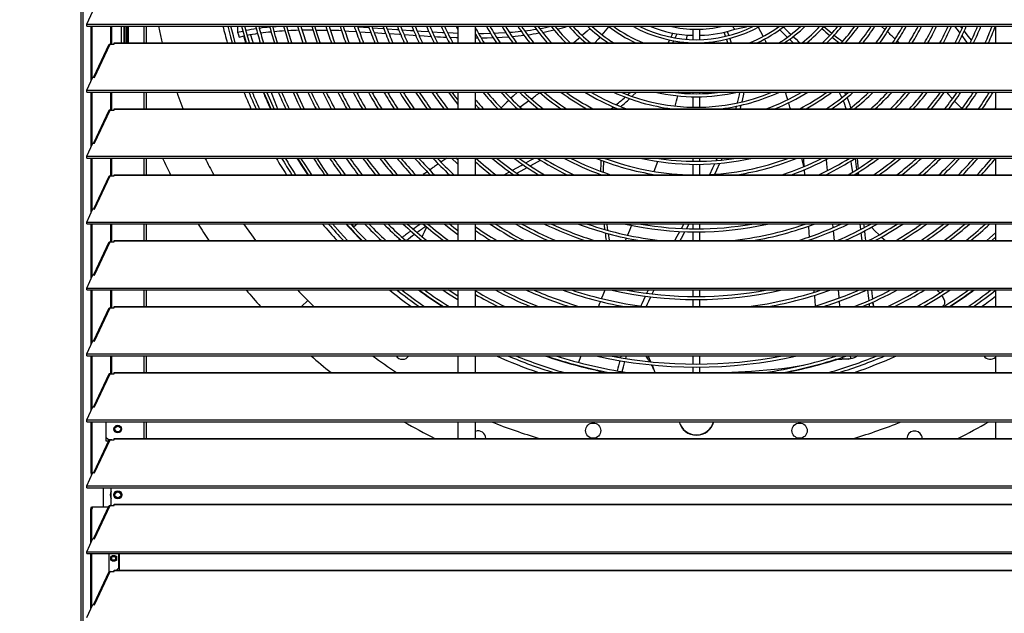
# Model space of a CAD drawing. Header units: millimetres. Extents: x 0 to 39025, y 0 to 11880.
# Tile 48 of 64: x 29385 to 30222, y 9237 to 9742. Entities that reach past the tile are written whole.
import ezdxf

# ---------------------------------------------------------------- set-up
doc = ezdxf.new("R2010")
doc.units = ezdxf.units.MM
doc.header["$PDSIZE"] = -1
doc.layers.add('DIMENZIJE', color=4, linetype='Continuous')
doc.styles.add('SLDTEXTSTYLE6', font='txt')
doc.dimstyles.new('SLDDIMSTYLE0', dxfattribs={"dimtxt": 3, "dimasz": 3.414889, "dimexe": 0, "dimexo": 0.0625, "dimgap": 0.75, "dimtad": 1, "dimdec": 0, "dimlfac": 20, "dimrnd": 1e-09, "dimzin": 12, "dimdsep": 46, "dimtxsty": 'SLDTEXTSTYLE6', "dimsah": 1, "dimcen": 0.09, "dimadec": 0, "dimazin": 3, "dimtfac": 1, "dimtdec": 0, "dimtofl": 0, "dimtmove": 0, "dimatfit": 3, "dimfxl": 1, "dimfrac": 2, "dimtolj": 1, "dimtzin": 12, "dimarcsym": 0})

# ---------------------------------------------------------------- blocks, each defined once
blk = doc.blocks.new('*D11')
at = {"layer": 'Defpoints', "color": 0, "ltscale": 20, "transparency": 16777216}
for p in [(31008.68, 10464.85), (27975.68, 8771.07), (32954.73, 8771.07)]:
    blk.add_point(p, dxfattribs=at)
at = {"layer": 'DIMENZIJE', "color": 0, "lineweight": -2, "ltscale": 20, "transparency": 16777216}
for p, q in [((31009.93, 10464.85), (32954.73, 10464.85)), ((32954.73, 10396.55), (32954.73, 8839.37)), ((27976.93, 8771.07), (32954.73, 8771.07))]:
    blk.add_line(p, q, dxfattribs=at)
at = {"layer": 'DIMENZIJE', "color": 0, "ltscale": 20, "transparency": 16777216}
for points in [[(32943.34, 10396.55), (32966.11, 10396.55), (32954.73, 10464.85)], [(32943.34, 8839.37), (32966.11, 8839.37), (32954.73, 8771.07)]]:
    blk.add_solid(points, dxfattribs=at)
at = {"layer": 'DIMENZIJE', "color": 0, "ltscale": 20, "transparency": 16777216, "insert": (32878.01, 9583.11), "char_height": 60, "attachment_point": 2, "rotation": 90, "style": 'SLDTEXTSTYLE6'}
blk.add_mtext('\\A1;1694', dxfattribs=at)

msp = doc.modelspace()

# ---------------------------------------------------------------- linework, layer by layer
at = {"color": 7, "linetype": 'Continuous', "lineweight": 25, "ltscale": 20}
for p, q in [((29436.69, 10444.38), (29436.69, 8889.07)), ((29438.41, 10449.25), (29438.41, 8889.07)), ((29441.75, 9737.75), (29446.98, 9748.94)), ((29441.75, 9737.75), (31002.6, 9737.75)), ((29441.75, 9736.12), (29441.75, 9737.75)), ((29441.75, 9736.12), (31002.6, 9736.12)), ((29445.43, 9689.54), (29445.43, 9736.12)), ((29446.38, 9691.58), (29446.38, 9736.12)), ((29462.18, 9720.87), (29462.18, 9736.12)), ((29463.13, 9720.87), (29463.13, 9736.12)), ((29471.13, 9736.12), (29471.13, 9721.97)), ((29473.18, 9736.12), (29473.18, 9721.97)), ((29473.48, 9736.12), (29473.48, 9721.97)), ((29474.98, 9736.12), (29474.98, 9721.97)), ((29475.78, 9736.12), (29475.78, 9721.97)), ((29477.13, 9721.97), (29477.13, 9736.12)), ((29490.68, 9721.97), (29490.68, 9736.12)), ((29492.68, 9721.97), (29492.68, 9736.12)), ((29570.04, 9736.12), (29569.85, 9730.96)), ((29569.85, 9730.96), (29574.61, 9731.98)), ((29664.53, 9736.12), (29669.4, 9735.85)), ((29672.2, 9735.69), (29681.83, 9735.08)), ((29673.67, 9731.48), (29683.35, 9730.89)), ((29757.38, 9736.12), (29757.38, 9721.97)), ((29772.38, 9721.97), (29772.38, 9736.12)), ((29872.26, 9736.12), (29871.87, 9735.77)), ((29957.28, 9733.62), (29957.28, 9724.72)), ((29963.28, 9724.72), (29963.28, 9733.62)), ((29990.66, 9736.12), (29992.94, 9733.58)), ((30064.74, 9736.12), (30065.08, 9735.82)), ((30214.68, 9736.12), (30214.68, 9721.97)), ((29571.41, 9726.94), (29575.71, 9727.84)), ((29772.38, 9726.27), (29774.11, 9726.27)), ((29938.74, 9726.85), (29940.3, 9730.29)), ((29940.27, 9721.97), (29941.13, 9723.74)), ((29942.3, 9726.2), (29943.85, 9729.67)), ((30131.25, 9723.42), (30132.76, 9721.97)), ((29460.13, 9719.99), (29447.42, 9692.78)), ((29448.49, 9692.62), (29461.69, 9720.87)), ((29461.69, 9720.87), (29465.18, 9720.87)), ((29465.18, 9720.87), (29465.18, 9721.97)), ((29465.18, 9721.97), (30979.18, 9721.97)), ((29465.18, 9721.68), (30979.18, 9721.68)), ((29951.69, 9722.43), (29951.65, 9721.97)), ((29957.28, 9722.11), (29957.28, 9721.97)), ((29963.28, 9721.97), (29963.28, 9722.11)), ((29441.75, 9681.66), (29446.98, 9692.85)), ((29446.98, 9692.85), (29448.49, 9692.62)), ((29441.75, 9681.66), (31002.6, 9681.66)), ((29441.75, 9680.03), (29441.75, 9681.66)), ((29441.75, 9680.03), (31002.6, 9680.03)), ((29445.43, 9633.45), (29445.43, 9680.03)), ((29446.38, 9635.49), (29446.38, 9680.03)), ((29462.18, 9664.78), (29462.18, 9680.03)), ((29463.13, 9664.78), (29463.13, 9680.03)), ((29490.68, 9665.88), (29490.68, 9680.03)), ((29492.68, 9665.88), (29492.68, 9680.03)), ((29757.38, 9680.03), (29757.38, 9665.88)), ((29772.38, 9665.88), (29772.38, 9680.03)), ((29957.28, 9680.03), (29957.28, 9678.7)), ((29957.28, 9676.1), (29957.28, 9667.2)), ((29963.28, 9678.7), (29963.28, 9680.03)), ((29963.28, 9667.2), (29963.28, 9676.1)), ((30171.83, 9680.03), (30173.35, 9679.67)), ((30214.68, 9680.03), (30214.68, 9665.88)), ((29448.49, 9636.53), (29461.69, 9664.78)), ((29461.69, 9664.78), (29465.18, 9664.78)), ((29465.18, 9664.78), (29465.18, 9665.88)), ((29465.18, 9665.88), (30979.18, 9665.88)), ((29465.18, 9665.59), (30979.18, 9665.59)), ((30214.68, 9666.59), (30214.21, 9665.88)), ((29460.13, 9663.9), (29447.42, 9636.69)), ((29441.75, 9625.57), (29446.98, 9636.76)), ((29446.98, 9636.76), (29448.49, 9636.53)), ((29441.75, 9623.94), (29441.75, 9625.57)), ((29441.75, 9625.57), (31002.6, 9625.57)), ((29441.75, 9623.94), (31002.6, 9623.94)), ((29445.43, 9577.36), (29445.43, 9623.94)), ((29446.38, 9579.4), (29446.38, 9623.94)), ((29462.18, 9608.69), (29462.18, 9623.94)), ((29463.13, 9608.69), (29463.13, 9623.94)), ((29490.68, 9609.79), (29490.68, 9623.94)), ((29492.68, 9609.79), (29492.68, 9623.94)), ((29757.38, 9622.41), (29755.8, 9623.94)), ((29757.38, 9623.94), (29757.38, 9609.79)), ((29772.38, 9609.79), (29772.38, 9623.94)), ((29928.32, 9623.94), (29928.21, 9623.64)), ((29957.28, 9623.94), (29957.28, 9621.2)), ((29963.28, 9621.2), (29963.28, 9623.94)), ((29981.59, 9622.27), (29982.32, 9623.94)), ((30214.68, 9623.94), (30214.68, 9609.79)), ((29957.28, 9618.6), (29957.28, 9609.79)), ((29963.28, 9609.79), (29963.28, 9618.6)), ((30051.29, 9617.27), (30051.45, 9616.59)), ((30051.29, 9617.27), (30051.42, 9616.58)), ((30051.91, 9613.97), (30052.04, 9613.33)), ((30051.99, 9614), (30052.28, 9609.79)), ((29460.13, 9607.81), (29447.42, 9580.6)), ((29448.49, 9580.44), (29461.69, 9608.69)), ((29461.69, 9608.69), (29465.18, 9608.69)), ((29465.18, 9608.69), (29465.18, 9609.79)), ((29465.18, 9609.79), (30979.18, 9609.79)), ((29465.18, 9609.5), (30979.18, 9609.5)), ((29878.75, 9610), (29878.75, 9609.79)), ((29923.09, 9610.17), (29922.94, 9609.79)), ((30071.93, 9610.5), (30072, 9609.79)), ((30098.43, 9609.79), (30098.25, 9612.06)), ((29441.75, 9569.48), (29446.98, 9580.67)), ((29446.98, 9580.67), (29448.49, 9580.44)), ((29441.75, 9567.85), (29441.75, 9569.48)), ((29441.75, 9569.48), (31002.6, 9569.48)), ((29441.75, 9567.85), (31002.6, 9567.85)), ((29445.43, 9521.27), (29445.43, 9567.85)), ((29446.38, 9523.31), (29446.38, 9567.85)), ((29462.18, 9552.6), (29462.18, 9567.85)), ((29463.13, 9552.6), (29463.13, 9567.85)), ((29490.68, 9553.7), (29490.68, 9567.85)), ((29492.68, 9553.7), (29492.68, 9567.85)), ((29666.84, 9567.85), (29669.15, 9565.42)), ((29672.16, 9567.85), (29668.76, 9565.1)), ((29732.53, 9567.35), (29733.26, 9567.85)), ((29757.38, 9567.85), (29757.38, 9553.7)), ((29772.38, 9553.7), (29772.38, 9567.85)), ((29957.28, 9567.85), (29957.28, 9563.69)), ((29963.28, 9563.69), (29963.28, 9567.85)), ((30076.11, 9567.85), (30076.4, 9564.71)), ((30099.29, 9567.85), (30099.91, 9563.13)), ((30102.48, 9567.85), (30102.87, 9564.68)), ((30106.45, 9567.85), (30107.23, 9567.04)), ((30214.68, 9567.85), (30214.68, 9553.7)), ((29957.28, 9561.09), (29957.28, 9553.7)), ((29963.28, 9553.7), (29963.28, 9561.09)), ((30076.66, 9562), (30077.41, 9553.7)), ((30100.26, 9560.4), (30101.1, 9553.7)), ((29460.13, 9551.72), (29447.42, 9524.51)), ((29448.49, 9524.35), (29461.69, 9552.6)), ((29461.69, 9552.6), (29465.18, 9552.6)), ((29465.18, 9552.6), (29465.18, 9553.7)), ((29465.18, 9553.7), (30979.18, 9553.7)), ((29465.18, 9553.41), (30979.18, 9553.41)), ((29706.66, 9553.7), (29708.06, 9554.81)), ((29725.84, 9554.56), (29725.4, 9553.7)), ((30056.48, 9554.21), (30056.52, 9553.7)), ((29441.75, 9513.39), (29446.98, 9524.58)), ((29446.98, 9524.58), (29448.49, 9524.35)), ((29441.75, 9511.76), (29441.75, 9513.39)), ((29441.75, 9513.39), (31002.6, 9513.39)), ((29441.75, 9511.76), (31002.6, 9511.76)), ((29445.43, 9465.18), (29445.43, 9511.76)), ((29446.38, 9467.22), (29446.38, 9511.76)), ((29462.18, 9496.51), (29462.18, 9511.76)), ((29463.13, 9496.51), (29463.13, 9511.76)), ((29490.68, 9497.61), (29490.68, 9511.76)), ((29492.68, 9497.61), (29492.68, 9511.76)), ((29757.38, 9511.76), (29757.38, 9497.61)), ((29772.38, 9497.61), (29772.38, 9511.76)), ((29918.26, 9508.91), (29919.67, 9511.76)), ((29922.66, 9508.36), (29924.33, 9511.76)), ((29957.28, 9511.76), (29957.28, 9506.19)), ((29963.28, 9506.19), (29963.28, 9511.76)), ((30060.11, 9511.76), (30060.28, 9509.79)), ((30214.68, 9511.76), (30214.68, 9497.61)), ((29465.18, 9496.51), (29465.18, 9497.61)), ((29465.18, 9497.61), (30979.18, 9497.61)), ((29465.18, 9497.32), (30979.18, 9497.32)), ((29629.7, 9502.8), (29624.51, 9497.61)), ((29772.51, 9497.61), (29772.38, 9497.68)), ((29957.28, 9503.59), (29957.28, 9497.61)), ((29963.28, 9497.61), (29963.28, 9503.59)), ((30081.72, 9502.16), (30082.07, 9497.61)), ((30107.11, 9500), (30107.34, 9497.61)), ((30110.37, 9501.43), (30110.8, 9497.61)), ((30111.09, 9497.61), (30110.49, 9500.36)), ((30168.96, 9497.61), (30170.2, 9498.35)), ((29460.13, 9495.63), (29447.42, 9468.42)), ((29448.49, 9468.26), (29461.69, 9496.51)), ((29461.69, 9496.51), (29465.18, 9496.51)), ((29441.75, 9457.3), (29446.98, 9468.49)), ((29446.98, 9468.49), (29448.49, 9468.26)), ((29441.75, 9457.3), (31002.6, 9457.3)), ((29441.75, 9455.67), (29441.75, 9457.3)), ((29441.75, 9455.67), (31002.6, 9455.67)), ((29445.43, 9409.09), (29445.43, 9455.67)), ((29446.38, 9411.13), (29446.38, 9455.67)), ((29462.18, 9440.42), (29462.18, 9455.67)), ((29463.13, 9440.42), (29463.13, 9455.67)), ((29490.68, 9441.52), (29490.68, 9455.67)), ((29492.68, 9441.52), (29492.68, 9455.67)), ((29757.38, 9455.67), (29757.38, 9441.52)), ((29772.38, 9441.52), (29772.38, 9455.67)), ((29900.22, 9453.41), (29900.91, 9455.67)), ((29957.28, 9455.67), (29957.28, 9448.69)), ((29963.28, 9448.69), (29963.28, 9455.67)), ((30091.92, 9453.46), (30091.12, 9455.67)), ((30097.5, 9455.67), (30096.4, 9455.11)), ((30097.54, 9455.67), (30096.47, 9455.14)), ((30214.68, 9455.67), (30214.68, 9441.52)), ((30079.6, 9452.52), (30078.22, 9452.44)), ((30079.74, 9452.55), (30078.31, 9452.47)), ((30085, 9452.76), (30084.41, 9454.38)), ((29460.13, 9439.54), (29447.42, 9412.33)), ((29448.49, 9412.17), (29461.69, 9440.42)), ((29461.69, 9440.42), (29465.18, 9440.42)), ((29465.18, 9440.42), (29465.18, 9441.52)), ((29465.18, 9441.52), (30979.18, 9441.52)), ((29465.18, 9441.23), (30979.18, 9441.23)), ((29875.86, 9443.63), (29876.99, 9443.05)), ((29876.99, 9443.05), (29879.85, 9441.52)), ((29957.28, 9446.09), (29957.28, 9441.52)), ((29963.28, 9441.52), (29963.28, 9446.09)), ((29441.75, 9401.21), (29446.98, 9412.4)), ((29446.98, 9412.4), (29448.49, 9412.17)), ((29441.75, 9401.21), (31002.6, 9401.21)), ((29441.75, 9399.58), (29441.75, 9401.21)), ((29441.75, 9399.58), (31002.6, 9399.58)), ((29445.43, 9356.15), (29445.43, 9399.58)), ((29446.38, 9356.15), (29446.38, 9399.58)), ((29458.13, 9399.58), (29458.13, 9383.35)), ((29490.68, 9385.43), (29490.68, 9399.58)), ((29492.68, 9385.43), (29492.68, 9399.58)), ((29757.38, 9399.58), (29757.38, 9385.43)), ((29772.38, 9385.43), (29772.38, 9399.58)), ((30214.68, 9399.58), (30214.68, 9385.43)), ((29465.18, 9393.37), (29465.72, 9393.37)), ((29470.63, 9393.37), (29471.18, 9393.37)), ((29460.13, 9383.45), (29447.42, 9356.24)), ((29448.49, 9356.08), (29461.69, 9384.33)), ((29458.13, 9386.35), (29460.13, 9384.35)), ((29458.13, 9383.35), (29460.08, 9383.35)), ((29460.13, 9384.35), (29463.13, 9384.35)), ((29461.69, 9384.33), (29465.18, 9384.33)), ((29463.13, 9384.33), (29463.13, 9384.35)), ((29465.18, 9384.33), (29465.18, 9385.43)), ((29465.18, 9385.43), (30979.18, 9385.43)), ((29465.18, 9385.14), (30979.18, 9385.14)), ((29441.75, 9345.12), (29446.98, 9356.31)), ((29445.43, 9356.15), (29446.38, 9356.15)), ((29446.02, 9354.25), (29445.43, 9356.15)), ((29446.38, 9356.15), (29446.59, 9355.48)), ((29446.98, 9356.31), (29448.49, 9356.08)), ((29441.75, 9345.12), (31002.6, 9345.12)), ((29441.75, 9343.49), (29441.75, 9345.12)), ((29441.75, 9343.49), (31002.6, 9343.49)), ((29455.7, 9343.49), (29455.7, 9327.3)), ((29462.41, 9328.24), (29462.41, 9343.49)), ((29470.3, 9338.6), (29470.77, 9338.87)), ((29465.18, 9328.24), (29465.18, 9329.34)), ((29465.18, 9329.34), (30979.18, 9329.34)), ((29465.58, 9335.87), (29466.05, 9336.15)), ((29445.16, 9325.3), (29445.78, 9327.3)), ((29446.11, 9325.3), (29445.16, 9325.3)), ((29445.16, 9296.34), (29445.16, 9325.3)), ((29445.78, 9327.3), (29460.1, 9327.3)), ((29446.73, 9327.3), (29446.11, 9325.3)), ((29446.11, 9298.37), (29446.11, 9325.3)), ((29460.13, 9327.36), (29447.42, 9300.15)), ((29448.49, 9299.99), (29461.69, 9328.24)), ((29461.69, 9328.24), (29465.18, 9328.24)), ((29465.18, 9329.05), (30979.18, 9329.05)), ((29441.75, 9289.03), (29446.98, 9300.22)), ((29446.98, 9300.22), (29448.49, 9299.99)), ((29441.75, 9289.03), (31002.6, 9289.03)), ((29441.75, 9287.4), (29441.75, 9289.03)), ((29441.75, 9287.4), (31002.6, 9287.4)), ((29445.16, 9240.25), (29445.16, 9287.4)), ((29446.11, 9242.28), (29446.11, 9287.4)), ((29460.92, 9272.01), (29460.92, 9287.4)), ((29468.68, 9287.4), (29468.68, 9274.87)), ((29469.41, 9287.4), (29469.41, 9273.25)), ((29462.63, 9283.37), (29463, 9283.37)), ((29466.25, 9283.37), (29466.63, 9283.37)), ((29460.13, 9271.27), (29447.42, 9244.06)), ((29448.49, 9243.9), (29461.69, 9272.15)), ((29461.69, 9272.15), (29465.18, 9272.15)), ((29465.18, 9272.15), (29465.18, 9273.25)), ((29465.18, 9273.25), (30979.18, 9273.25)), ((29465.18, 9272.96), (30979.18, 9272.96)), ((29467.06, 9273.25), (29468.68, 9274.87)), ((29441.75, 9232.94), (29446.98, 9244.13)), ((29446.98, 9244.13), (29448.49, 9243.9))]:
    msp.add_line(p, q, dxfattribs=at)
at = {"color": 7, "linetype": 'Continuous', "lineweight": 25, "ltscale": 20, "flags": 128}
for points in [[(29506.24, 9721.97), (29505.69, 9724.24), (29503, 9736.12)], [(29561.67, 9736.12), (29563.96, 9727.18), (29565.39, 9721.97)], [(29568.09, 9721.97), (29566.47, 9727.85), (29564.35, 9736.12)], [(29573.52, 9736.12), (29575.06, 9730.16), (29577.35, 9721.97)], [(29580.06, 9721.97), (29577.58, 9730.83), (29576.2, 9736.12)], [(29604.09, 9721.97), (29602.44, 9727.38), (29599.97, 9736.12)], [(29600.11, 9735.66), (29600.16, 9735.66), (29605.75, 9736.12)], [(29609.2, 9736.12), (29610.98, 9729.91), (29613.43, 9721.97)], [(29616.16, 9721.97), (29613.47, 9730.65), (29611.9, 9736.12)], [(29633.13, 9736.12), (29635.68, 9727.91), (29637.67, 9721.97)], [(29640.42, 9721.97), (29638.15, 9728.71), (29635.84, 9736.12)], [(29636.88, 9732.78), (29641.65, 9732.74), (29646.26, 9732.64)], [(29661.26, 9732.12), (29664.72, 9731.97), (29670.86, 9731.64)], [(29684.64, 9734.89), (29693.86, 9734.25), (29694.39, 9734.21)], [(29697.22, 9734), (29705.5, 9733.4), (29707.07, 9733.28)], [(29709.93, 9733.08), (29717.13, 9732.55), (29719.85, 9732.37)], [(29722.76, 9732.17), (29726.25, 9731.93), (29732.74, 9731.52)], [(29735.69, 9731.34), (29744.4, 9730.86), (29745.76, 9730.8)], [(29755.94, 9736.12), (29756.02, 9735.95), (29757.38, 9733.16)], [(29869.91, 9734.05), (29867.46, 9731.91), (29863.74, 9728.69), (29863.14, 9728.18)], [(29986.56, 9731.72), (29987.53, 9728.9), (29987.76, 9728.22)], [(30029.23, 9734.95), (30028.98, 9735.19), (30028.03, 9736.12)], [(30037.64, 9726.8), (30037.58, 9726.86), (30037.25, 9727.19), (30036.91, 9727.51), (30036.64, 9727.78), (30036.42, 9727.99), (30036.2, 9728.2), (30035.23, 9729.15), (30034.17, 9730.17), (30033.03, 9731.28), (30032.1, 9732.18), (30031.14, 9733.1)], [(30034.3, 9735.41), (30034.42, 9735.29), (30034.75, 9734.97), (30035.08, 9734.65), (30035.46, 9734.29), (30037.31, 9732.5), (30039.04, 9730.82), (30040.76, 9729.16)], [(30117.57, 9736.12), (30120.67, 9733.34), (30120.79, 9733.23)], [(30184.46, 9730.45), (30183.96, 9731.11), (30180.07, 9736.12)], [(30186.27, 9734.49), (30186.04, 9734.79), (30185, 9736.12)], [(30194.21, 9724.15), (30191.67, 9727.49), (30188.07, 9732.15)], [(29569.85, 9730.96), (29570.73, 9728.69), (29571.41, 9726.94)], [(29577.03, 9721.97), (29576.49, 9723.85), (29575.39, 9727.77)], [(29581, 9728.83), (29582.44, 9724.24), (29583.19, 9721.97)], [(29686.2, 9730.7), (29695.91, 9730.05), (29695.97, 9730.05)], [(29698.85, 9729.85), (29707.66, 9729.23), (29708.71, 9729.16)], [(29711.63, 9728.96), (29719.41, 9728.43), (29721.6, 9728.29)], [(29724.52, 9728.1), (29728.62, 9727.84), (29734.6, 9727.5)], [(29748.69, 9730.67), (29753.42, 9730.46), (29757.38, 9730.33)], [(29750.67, 9726.73), (29756.09, 9726.53), (29757.38, 9726.5)], [(29772.38, 9729.29), (29774.25, 9725.97), (29776.62, 9721.97)], [(29774.94, 9730.05), (29779.33, 9730.06), (29785.12, 9730.17)], [(29777.11, 9726.28), (29782.28, 9726.35), (29787.36, 9726.5)], [(29788.11, 9730.27), (29792.04, 9730.41), (29798.26, 9730.75)], [(29790.35, 9726.62), (29795.13, 9726.84), (29800.55, 9727.2)], [(29861.16, 9726.48), (29859.89, 9725.39), (29855.94, 9722), (29855.9, 9721.97)], [(29878.38, 9726.96), (29876.68, 9725.05), (29873.85, 9721.97)], [(29936.33, 9721.97), (29936.58, 9722.44), (29937.57, 9724.44)], [(29952.19, 9728.69), (29951.92, 9725.12), (29951.91, 9725.02)], [(29985.2, 9727.59), (29985.14, 9727.77), (29983.99, 9731.09)], [(29987.13, 9721.97), (29986.24, 9724.57), (29986.05, 9725.13)], [(29988.61, 9725.75), (29989.32, 9723.68), (29989.9, 9721.97)], [(30018.23, 9725.12), (30019.03, 9723.46), (30019.73, 9721.97)], [(30042.6, 9721.97), (30042.56, 9722.01), (30041.08, 9723.45), (30039.69, 9724.81), (30039.52, 9724.97)], [(30042.66, 9727.31), (30042.77, 9727.21), (30045.04, 9724.99), (30047.22, 9722.87), (30048.13, 9721.97)], [(30190.92, 9721.97), (30189.53, 9723.82), (30186.25, 9728.12)], [(29523.81, 9665.88), (29519.59, 9677.32), (29518.64, 9680.03)], [(29592.14, 9680.03), (29595.95, 9671.17), (29598.36, 9665.88)], [(29601.22, 9665.88), (29598.33, 9672.23), (29594.96, 9680.03)], [(29598.52, 9680.03), (29599.14, 9678.42), (29601.17, 9673.22), (29603.22, 9668.07), (29604.11, 9665.88)], [(29617.19, 9680.03), (29621.08, 9671.59), (29623.87, 9665.88)], [(29626.77, 9665.88), (29623.43, 9672.71), (29620.04, 9680.03)], [(29642.55, 9680.03), (29645.93, 9673.21), (29649.77, 9665.88)], [(29749.32, 9680.03), (29753.37, 9674.61), (29757.38, 9669.52)], [(29757.38, 9673.69), (29755.43, 9676.19), (29752.55, 9680.03)], [(29808.08, 9680.03), (29804.45, 9676.63), (29802.53, 9674.79)], [(29817.78, 9672.66), (29815.53, 9670.98), (29810.47, 9667.27)], [(29901.8, 9677.82), (29902.6, 9678.55), (29904.14, 9680.03)], [(29905.64, 9676.44), (29906.06, 9676.84), (29909.32, 9680.03)], [(29945.21, 9680.03), (29945.19, 9679.92), (29945.08, 9679.45)], [(29999.16, 9671.8), (30000.31, 9676.76), (30000.99, 9680.03)], [(30084.04, 9675.39), (30082.79, 9677.88), (30081.58, 9680.03)], [(30086.26, 9680.03), (30087.23, 9678.16), (30087.3, 9678.01)], [(30173.03, 9680.03), (30174.8, 9678.1), (30177.35, 9675.32), (30178.15, 9674.44)], [(29772.38, 9669.53), (29775.01, 9666.56), (29775.63, 9665.88)], [(29887.85, 9665.88), (29889.81, 9667.44), (29889.81, 9667.44)], [(29993.82, 9665.88), (29994.41, 9667.93), (29994.45, 9668.08)], [(29997.62, 9665.88), (29997.69, 9666.15), (29998.43, 9668.97)], [(30179.94, 9672.49), (30182.45, 9669.74), (30185.06, 9666.9), (30186, 9665.88)], [(29620.9, 9623.94), (29625.81, 9616.17), (29630.05, 9609.79)], [(29633.19, 9609.79), (29627.99, 9617.59), (29623.96, 9623.94)], [(29647.22, 9609.79), (29643.23, 9615.48), (29637.64, 9623.85), (29637.58, 9623.94)], [(29747.99, 9623.94), (29746.41, 9622.84), (29743.87, 9621.09), (29743.01, 9620.49)], [(29752.1, 9623.94), (29757, 9619.17), (29757.38, 9618.82)], [(29815.18, 9619.83), (29819.21, 9622.04), (29822.6, 9623.94)], [(29830.23, 9623.74), (29830.57, 9623.94), (29830.57, 9623.94)], [(29977.28, 9621.86), (29977.5, 9622.33), (29978.21, 9623.94)], [(30049.71, 9623.94), (30050.01, 9622.71), (30051.36, 9616.87)], [(30051.29, 9623.94), (30051.42, 9622.06), (30051.8, 9616.74)], [(30070.65, 9622.77), (30071.05, 9618.95), (30071.64, 9613.26)], [(30095.32, 9623.83), (30095.69, 9620.98), (30096.59, 9614.11)], [(30098.02, 9614.99), (30097.88, 9616.87), (30097.29, 9623.94)], [(29740.85, 9618.99), (29738.44, 9617.31), (29737.67, 9616.78), (29737.03, 9616.33), (29736.37, 9615.86), (29735.68, 9615.38), (29734.96, 9614.88), (29734.22, 9614.36), (29733.46, 9613.82), (29733.46, 9613.82)], [(29803.9, 9613.65), (29811.15, 9617.61), (29812.63, 9618.42)], [(29807.55, 9611.11), (29814.47, 9614.92), (29816.31, 9615.94)], [(29818.87, 9617.36), (29822.54, 9619.41), (29827.67, 9622.3)], [(29927.29, 9621.15), (29926.3, 9618.5), (29924.06, 9612.65)], [(29971.68, 9609.99), (29974.39, 9615.63), (29976.04, 9619.18)], [(29976.02, 9610.23), (29977.74, 9613.83), (29980.36, 9619.52)], [(30091.53, 9621.45), (30092, 9618.49), (30093.01, 9611.92)], [(29731.29, 9612.29), (29730.83, 9611.97), (29730.04, 9611.41), (29729.24, 9610.84), (29727.82, 9609.84), (29727.76, 9609.79)], [(29796.8, 9609.79), (29800.84, 9611.99), (29801.37, 9612.28)], [(30096.96, 9611.28), (30097.08, 9610.41), (30097.16, 9609.79)], [(29585.66, 9553.7), (29582.06, 9558.58), (29575.5, 9567.85)], [(29663.63, 9553.7), (29657.3, 9560.57), (29650.9, 9567.85)], [(29679.64, 9553.7), (29672.88, 9560.65), (29666.22, 9567.85)], [(29745.85, 9567.85), (29752.51, 9562.6), (29757.38, 9558.93)], [(29757.38, 9562.17), (29754.09, 9564.67), (29750.01, 9567.85)], [(29881.59, 9567.85), (29881.7, 9566.95), (29882.22, 9563.25)], [(29883.95, 9567.85), (29884.05, 9567.05), (29884.7, 9562.53)], [(29905.18, 9566.72), (29903.34, 9562.38), (29901.64, 9558.37)], [(29947.52, 9564), (29948.68, 9566.12), (29949.62, 9567.85)], [(29951.96, 9563.82), (29952.29, 9564.42), (29954.14, 9567.85)], [(30055.54, 9566.06), (30055.98, 9560.43), (30056.27, 9556.89)], [(30109.11, 9565.12), (30112.09, 9562.13), (30115.72, 9558.62)], [(29885.12, 9559.71), (29886.04, 9553.99), (29886.09, 9553.7)], [(29900.61, 9555.93), (29900.16, 9554.86), (29899.67, 9553.7)], [(29941.88, 9553.7), (29943.91, 9557.42), (29946.13, 9561.46)], [(29946.46, 9553.7), (29947.57, 9555.75), (29950.57, 9561.26)], [(30103.21, 9561.92), (30103.65, 9558.3), (30104.21, 9553.7)], [(30117.7, 9556.76), (30119.65, 9554.93), (30120.99, 9553.7)], [(30214.68, 9560.32), (30210, 9556.03), (30207.38, 9553.7)], [(30211.29, 9553.7), (30211.73, 9554.1), (30214.68, 9556.78)], [(29744.49, 9511.76), (29749.34, 9508.56), (29757.38, 9503.48)], [(29757.38, 9506.53), (29750.75, 9510.74), (29749.19, 9511.76)], [(29882.44, 9511.76), (29881.81, 9510.17), (29880.73, 9507.4), (29879.69, 9504.74), (29879.58, 9504.45)], [(29913.04, 9497.99), (29914.04, 9500.16), (29917.04, 9506.43)], [(30060.52, 9507.15), (30060.61, 9506.09), (30061.36, 9498.1)], [(30080.97, 9511.76), (30081.46, 9505.48), (30081.51, 9504.84)], [(30105.92, 9511.76), (30106.67, 9504.53), (30106.84, 9502.71)], [(30109.19, 9511.76), (30109.84, 9506.04), (30110.06, 9504.17)], [(30168.87, 9507.06), (30168.95, 9506.94), (30169.56, 9506), (30170.11, 9505.06), (30170.58, 9504.13), (30170.96, 9503.23), (30171.24, 9502.37), (30171.39, 9501.56), (30171.42, 9500.81), (30171.35, 9500.26), (30171.19, 9499.73), (30170.95, 9499.25), (30170.63, 9498.79), (30170.2, 9498.35)], [(29878.64, 9502), (29877.68, 9499.51), (29876.96, 9497.61)], [(29861.93, 9455.67), (29861.63, 9454.79), (29860.07, 9450.07)], [(29895.95, 9454.1), (29896.33, 9455.39), (29896.42, 9455.67)], [(30096.47, 9455.14), (30096.41, 9455.12), (30096.4, 9455.12)], [(29897.14, 9442.25), (29898.15, 9446.22), (29899.47, 9450.9)], [(29986.12, 9441.52), (29990.41, 9441.73), (29996.05, 9442.03), (30001.63, 9442.36), (30007.15, 9442.71), (30013.73, 9443.18), (30020.24, 9443.71), (30026.69, 9444.32), (30033.08, 9445.02), (30039.42, 9445.83), (30044.37, 9446.57), (30049.3, 9447.41), (30051.35, 9447.81)], [(30089.29, 9452.96), (30083.86, 9452.69), (30079.6, 9452.52)], [(30079.6, 9452.52), (30079.68, 9452.54), (30079.74, 9452.55)], [(30089.43, 9452.99), (30085.05, 9452.77), (30079.74, 9452.55)], [(30089.29, 9452.96), (30089.37, 9452.99), (30089.42, 9452.99)]]:
    msp.add_lwpolyline(points, dxfattribs=at)
at = {"color": 7, "linetype": 'Continuous', "lineweight": 25, "ltscale": 400}
for centre, radius in [((29468.18, 9393.35), 3.25), ((29468.18, 9393.37), 3), ((29872.49, 9392.02), 6.5), ((30048.07, 9392.02), 6.5), ((29468.18, 9393.37), 2.46), ((29468.18, 9337.37), 3.5), ((29468.18, 9337.37), 3), ((29468.18, 9337.37), 2.46), ((29464.63, 9283.37), 2.5), ((29464.63, 9283.37), 2.4), ((29464.63, 9283.37), 2), ((29464.63, 9283.37), 1.62)]:
    msp.add_circle(centre, radius, dxfattribs=at)
for centre, radius, start, end in [((29960.28, 9833.37), 414.25, 193.57886, 195.60084), ((29607.67, 9578.9), 156.57, 97.96647, 101.24108), ((29960.28, 9833.37), 387.3, 194.54384, 196.71717), ((29960.28, 9833.37), 384.7, 194.64432, 196.83351), ((29613.98, 9558.86), 177.3, 95.33628, 98.24467), ((29614.95, 9552.95), 179, 95.22423, 98.10796), ((29960.28, 9833.37), 375.8, 194.99918, 197.24451), ((29620.46, 9533.26), 199.13, 92.9092, 95.52607), ((29626.38, 9507.26), 225.43, 91.06698, 93.40552), ((29960.28, 9833.37), 352.8, 196.00239, 198.40769), ((29960.28, 9833.37), 350.2, 196.12443, 198.54932), ((29632.24, 9470.08), 262.73, 89.58275, 91.60602), ((29960.28, 9833.37), 329.8, 197.15172, 199.7428), ((29960.28, 9833.37), 327.2, 197.29229, 199.90628), ((29639.71, 9337.57), 395.12, 87.27428, 88.65069), ((29960.28, 9833.37), 318.3, 197.79172, 200.48749), ((29960.28, 9833.37), 315.7, 197.94321, 200.6639), ((29960.28, 9833.37), 306.8, 198.48227, 201.29207), ((29960.28, 9833.37), 304.2, 198.64603, 201.48305), ((29960.28, 9833.37), 295.3, 199.22973, 202.16428), ((29960.28, 9833.37), 292.7, 199.40736, 202.37176), ((29960.28, 9833.37), 283.8, 200.04162, 203.11331), ((29960.28, 9833.37), 281.2, 200.235, 203.33961), ((29960.28, 9833.37), 272.3, 200.92687, 204.15015), ((29960.28, 9833.37), 269.7, 201.13824, 204.39805), ((29960.28, 9833.37), 260.8, 201.89617, 205.28809), ((29960.28, 9833.37), 258.2, 202.12825, 205.56097), ((29960.28, 9833.37), 249.3, 202.96249, 206.54336), ((29960.28, 9833.37), 246.7, 203.21859, 206.84539), ((29960.28, 9833.37), 237.8, 204.14172, 207.93605), ((29960.28, 9833.37), 235.2, 204.42591, 208.27244), ((29960.28, 9833.37), 212.2, 207.68869, 211.66853), ((29960.28, 9833.37), 203.3, 208.58106, 213.22907), ((29960.28, 9833.37), 200.7, 208.98621, 213.71669), ((29960.28, 9833.37), 191.8, 210.4699, 215.50994), ((29960.28, 9833.37), 189.2, 210.93425, 216.07375), ((29788.56, 9925.47), 194.91, 273.72248, 276.69324), ((29960.28, 9833.37), 180.3, 212.64477, 218.16235), ((29960.28, 9833.37), 177.7, 213.18345, 218.82417), ((29795.24, 9899.95), 168.79, 276.45222, 279.84871), ((29960.28, 9833.37), 168.8, 215.18225, 221.29893), ((29960.28, 9833.37), 166.2, 215.81661, 222.09118), ((29799.99, 9892.34), 160.5, 279.68776, 283.21898), ((29801.31, 9885.28), 156.94, 280.33158, 283.97508), ((29960.28, 9833.37), 157.3, 218.1923, 225.09177), ((29960.28, 9833.37), 154.7, 218.95387, 226.06618), ((29811.03, 9859.29), 129.36, 283.85159, 287.79424), ((29960.28, 9833.37), 145.8, 221.84145, 229.82707), ((29960.28, 9833.37), 143.2, 222.77985, 231.07547), ((29960.28, 9833.37), 134.3, 226.4017, 236.05051), ((29960.28, 9833.37), 131.7, 227.60288, 237.76921), ((29687.66, 9898.61), 256.58, 318.59342, 320.58472), ((29960.28, 9833.37), 122.8, 232.3739, 245.12318), ((29960.28, 9833.37), 120.2, 234.01232, 247.94714), ((29960.28, 9833.37), 111.3, 240.90866, 299.09136), ((29960.28, 9833.37), 108.7, 243.47599, 296.52401), ((29960.28, 9833.37), 105, 247.86163, 268.36275), ((29960.28, 9833.37), 99.8, 257.0432, 282.95681), ((29960.28, 9833.37), 105, 271.63725, 288.12379), ((29980.76, 9810.63), 78, 278.9841, 287.20051), ((29960.28, 9833.37), 120.2, 292.05286, 305.98768), ((29960.28, 9833.37), 122.8, 294.87682, 307.6261), ((29719.25, 9580.61), 332.07, 26.24829, 27.78423), ((29960.28, 9833.37), 131.7, 302.23079, 312.39712), ((29960.28, 9833.37), 134.3, 303.94949, 313.5983), ((29960.28, 9833.37), 143.2, 308.92453, 317.22015), ((29960.28, 9833.37), 145.8, 310.17293, 318.15855), ((30256.79, 9951.73), 288.73, 228.91728, 230.6858), ((29960.28, 9833.37), 154.7, 313.93382, 321.04613), ((30256.3, 9949.27), 283.95, 228.6739, 230.47039), ((29960.28, 9833.37), 157.3, 314.90823, 321.8077), ((29960.28, 9833.37), 166.2, 317.90882, 324.18339), ((29960.28, 9833.37), 168.8, 318.70107, 324.81775), ((29960.28, 9833.37), 177.7, 321.17583, 326.81655), ((29960.28, 9833.37), 180.3, 321.83765, 327.35523), ((29960.28, 9833.37), 189.2, 323.92625, 329.06575), ((29960.28, 9833.37), 191.8, 324.49006, 329.5301), ((29885.19, 9471.27), 352.3, 46.13145, 47.60247), ((29960.28, 9833.37), 200.7, 326.28331, 331.01379), ((29960.28, 9833.37), 203.3, 326.77093, 331.41894), ((29960.28, 9833.37), 212.2, 328.33147, 332.72018), ((29960.28, 9833.37), 214.8, 328.75829, 333.07725), ((29960.28, 9833.37), 223.7, 330.13125, 334.22906), ((29960.28, 9833.37), 226.3, 330.50859, 334.54645), ((29960.28, 9833.37), 235.2, 331.72756, 335.57409), ((29960.28, 9833.37), 237.8, 332.06395, 335.85828), ((29960.28, 9833.37), 246.7, 333.15461, 336.78141), ((29960.28, 9833.37), 249.3, 333.45664, 337.03751), ((29960.28, 9833.37), 258.2, 334.43903, 337.87175), ((29960.28, 9833.37), 260.8, 334.71191, 338.10383), ((29960.28, 9833.37), 269.7, 335.60195, 338.86176), ((29960.28, 9833.37), 272.3, 335.84985, 339.07313), ((29609.06, 9570.83), 160.48, 97.86552, 101.05884), ((29765.7, 10208.34), 481.83, 266.65034, 267.85874), ((29788.92, 9923.52), 196.62, 274.26225, 277.22442), ((29796.8, 9890.83), 163.19, 276.96643, 280.50801), ((30219.57, 9902.43), 227, 230.72854, 232.65415), ((30227.79, 9910.77), 236.11, 230.49028, 232.65496), ((29461.56, 9719.3), 1.58, 85.09452, 154.06409), ((29448.46, 9691.81), 1.39, 77.8835, 136.06737), ((29960.28, 9833.37), 414.25, 201.72701, 203.84948), ((29960.28, 9833.37), 410.3, 201.94699, 204.09356), ((29960.28, 9833.37), 407.7, 202.0943, 204.25707), ((29960.28, 9833.37), 399.11, 202.59577, 204.81395), ((29960.28, 9833.37), 387.3, 203.32485, 205.62446), ((29960.28, 9833.37), 384.7, 203.49192, 205.81034), ((29960.28, 9833.37), 364.3, 204.89405, 207.37257), ((29960.28, 9833.37), 361.7, 205.08532, 207.58601), ((29960.28, 9833.37), 350.2, 205.96932, 208.57355), ((29960.28, 9833.37), 341.3, 206.69933, 209.39046), ((29960.28, 9833.37), 338.7, 206.92075, 209.63849), ((29960.28, 9833.37), 329.8, 207.70866, 210.52213), ((29960.28, 9833.37), 327.2, 207.94804, 210.79093), ((29960.28, 9833.37), 318.3, 208.8014, 211.75043), ((29960.28, 9833.37), 315.7, 209.06116, 212.0429), ((29960.28, 9833.37), 306.8, 209.98901, 213.08926), ((29960.28, 9833.37), 304.2, 210.27202, 213.40895), ((29960.28, 9833.37), 295.3, 211.28525, 214.55562), ((29960.28, 9833.37), 292.7, 211.59503, 214.90688), ((29960.28, 9833.37), 283.8, 212.70692, 216.17049), ((29960.28, 9833.37), 281.2, 213.04776, 216.55876), ((29960.28, 9833.37), 272.3, 214.27476, 217.9603), ((29960.28, 9833.37), 269.7, 214.65204, 218.39251), ((29960.28, 9833.37), 246.7, 220.38979, 222.76131), ((29960.28, 9833.37), 237.8, 220.1556, 224.77756), ((29960.28, 9833.37), 235.2, 220.69212, 225.4095), ((29960.28, 9833.37), 226.3, 222.65919, 227.74418), ((30002.48, 9461.15), 292.6, 133.61236, 135.35488), ((29960.28, 9833.37), 223.7, 223.27589, 228.48242), ((29960.28, 9833.37), 214.8, 225.55438, 231.24008), ((29960.28, 9833.37), 212.2, 226.27476, 232.12298), ((29608.75, 9957.37), 353.18, 306.71388, 308.19024), ((29960.28, 9833.37), 203.3, 228.96417, 235.47566), ((29960.28, 9833.37), 200.7, 229.82441, 236.56991), ((29960.28, 9833.37), 191.8, 233.08484, 240.84256), ((29960.28, 9833.37), 189.2, 234.14607, 242.28661), ((29960.28, 9833.37), 180.3, 238.26844, 248.27707), ((29960.28, 9833.37), 177.7, 239.65124, 250.48892), ((29960.28, 9833.37), 168.8, 245.29419, 262.87336), ((29788.42, 9796.92), 164.4, 309.08446, 312.5769), ((29791.7, 9793.33), 163.19, 309.68522, 313.23517), ((29960.28, 9833.37), 166.2, 247.32074, 292.67926), ((29960.28, 9833.37), 157.3, 257.13119, 282.86881), ((29960.28, 9833.37), 154.7, 262.4224, 277.5776), ((29660.36, 9741.76), 291.45, 345.36938, 347.13782), ((29960.28, 9833.37), 168.8, 277.12664, 294.70581), ((29860.96, 9707.08), 139.01, 344.91199, 348.77892), ((29960.28, 9833.37), 177.7, 289.51108, 300.34876), ((29960.28, 9833.37), 180.3, 291.72293, 301.73156), ((29750.08, 9588.9), 300.12, 16.39269, 17.67576), ((29960.28, 9833.37), 189.2, 297.71339, 305.85393), ((29960.28, 9833.37), 191.8, 299.15744, 306.91516), ((29960.28, 9833.37), 200.7, 303.43009, 310.17559), ((29960.28, 9833.37), 203.3, 304.52434, 311.03583), ((30033.1, 9650.03), 56.87, 16.18411, 23.76975), ((30029.93, 9649.43), 64.09, 15.65472, 24.0875), ((29960.28, 9833.37), 212.2, 307.87702, 313.72524), ((29960.28, 9833.37), 214.8, 308.75992, 314.44562), ((29960.28, 9833.37), 223.7, 311.51758, 316.72411), ((29960.28, 9833.37), 226.3, 312.25582, 317.34081), ((29960.28, 9833.37), 235.2, 314.5905, 319.30788), ((29960.28, 9833.37), 237.8, 315.22244, 319.8444), ((29960.28, 9833.37), 246.7, 317.23869, 321.56684), ((29960.28, 9833.37), 249.3, 317.78884, 322.03947), ((29960.28, 9833.37), 258.2, 319.55588, 323.56463), ((29960.28, 9833.37), 260.8, 320.04103, 323.98516), ((29960.28, 9833.37), 269.7, 321.60749, 325.34796), ((29960.28, 9833.37), 272.3, 322.0397, 325.72524), ((29960.28, 9833.37), 281.2, 323.44124, 326.95224), ((29960.28, 9833.37), 283.8, 323.82951, 327.29308), ((29960.28, 9833.37), 292.7, 325.09312, 328.40497), ((29960.28, 9833.37), 295.3, 325.44438, 328.71475), ((29461.56, 9663.21), 1.58, 85.09452, 154.06409), ((29705.58, 9574.04), 347, 15.34755, 16.23839), ((29448.46, 9635.72), 1.39, 77.8835, 136.06737), ((29960.28, 9833.37), 500.1, 204.75848, 206.55664), ((29960.28, 9833.37), 467.5, 206.61531, 208.57173), ((29960.28, 9833.37), 414.25, 210.37027, 212.66571), ((29960.28, 9833.37), 410.3, 210.69404, 213.02007), ((29960.28, 9833.37), 407.7, 210.91118, 213.25786), ((29960.28, 9833.37), 399.11, 211.6524, 214.07037), ((29960.28, 9833.37), 387.3, 212.73586, 215.26043), ((29960.28, 9833.37), 375.8, 213.87032, 216.50977), ((29960.28, 9833.37), 373.2, 214.13868, 216.80581), ((29960.28, 9833.37), 364.3, 215.0932, 217.86051), ((29960.28, 9833.37), 361.7, 215.3831, 218.18138), ((29960.28, 9833.37), 352.8, 216.41631, 219.32711), ((29960.28, 9833.37), 350.2, 216.73076, 219.67649), ((29960.28, 9833.37), 341.3, 217.85395, 220.9273), ((29960.28, 9833.37), 338.7, 218.19658, 221.30976), ((29960.28, 9833.37), 329.8, 219.42359, 222.68318), ((29960.28, 9833.37), 327.2, 219.79889, 223.10449), ((29960.28, 9833.37), 318.3, 221.14695, 224.62291), ((29960.28, 9833.37), 315.7, 221.56058, 225.09049), ((29960.28, 9833.37), 306.8, 223.05159, 226.78318), ((29960.28, 9833.37), 304.2, 223.51079, 227.30691), ((29960.28, 9833.37), 281.2, 228.14231, 232.66598), ((29960.28, 9833.37), 272.3, 230.27745, 235.1952), ((29960.28, 9833.37), 269.7, 230.94695, 235.9979), ((29960.28, 9833.37), 260.8, 233.42368, 239.01565), ((29960.28, 9833.37), 258.2, 234.20848, 239.99031), ((29960.28, 9833.37), 249.3, 237.15157, 243.74768), ((29960.28, 9833.37), 246.7, 238.099, 244.99988), ((29960.28, 9833.37), 237.8, 241.73128, 250.08967), ((29960.28, 9833.37), 235.2, 242.93263, 251.91931), ((29960.28, 9833.37), 226.3, 247.74279, 261.11736), ((29960.28, 9833.37), 223.7, 249.43097, 268.17005), ((29960.28, 9833.37), 214.8, 257.17228, 282.82772), ((29960.28, 9833.37), 212.2, 260.74732, 279.25268), ((29960.28, 9833.37), 223.7, 271.82995, 290.56903), ((29960.28, 9833.37), 226.3, 278.88264, 292.25721), ((29960.28, 9833.37), 235.2, 288.08069, 297.06737), ((29960.28, 9833.37), 237.8, 289.91033, 298.26872), ((29960.28, 9833.37), 246.7, 295.00012, 301.901), ((29960.28, 9833.37), 249.3, 296.25232, 302.84843), ((29960.28, 9833.37), 258.2, 300.00969, 305.79152), ((29960.28, 9833.37), 260.8, 300.98435, 306.57632), ((29960.28, 9833.37), 269.7, 304.0021, 309.05305), ((29960.28, 9833.37), 272.3, 304.8048, 309.72255), ((29960.28, 9833.37), 281.2, 307.33402, 311.85769), ((29960.28, 9833.37), 283.8, 308.0169, 312.44028), ((29960.28, 9833.37), 292.7, 310.19308, 314.3124), ((29960.28, 9833.37), 295.3, 310.78655, 314.82676), ((29960.28, 9833.37), 304.2, 312.69309, 316.48921), ((29960.28, 9833.37), 306.8, 313.21682, 316.94841), ((29960.28, 9833.37), 315.7, 314.90951, 318.43942), ((29960.28, 9833.37), 318.3, 315.37709, 318.85305), ((29960.28, 9833.37), 327.2, 316.89551, 320.20111), ((29960.28, 9833.37), 329.8, 317.31682, 320.47767), ((29960.28, 9833.37), 283.8, 228.54084, 231.9831), ((30036.95, 9612.02), 158.16, 176.32397, 179.73577), ((30034.88, 9611.63), 153.84, 176.39783, 179.87975), ((29461.56, 9607.12), 1.58, 85.09452, 154.06409), ((29448.46, 9579.63), 1.39, 77.8835, 136.06737), ((29960.28, 9833.37), 500.1, 212.06978, 214.00324), ((29960.28, 9833.37), 414.25, 219.86549, 222.46487), ((29960.28, 9833.37), 410.3, 220.32769, 222.97175), ((29960.28, 9833.37), 399.11, 221.70552, 224.48707), ((29960.28, 9833.37), 398.8, 221.74527, 224.53089), ((29960.28, 9833.37), 387.3, 223.28203, 226.22954), ((29960.28, 9833.37), 384.7, 223.64781, 226.63527), ((29960.28, 9833.37), 375.8, 224.95653, 228.0917), ((29960.28, 9833.37), 373.2, 225.35649, 228.53839), ((29960.28, 9833.37), 364.3, 226.79213, 230.14849), ((29960.28, 9833.37), 361.7, 227.2324, 230.64449), ((29834.81, 9406.7), 194.61, 124.10541, 126.33122), ((29855.59, 9378.68), 225.22, 123.79447, 126.13436), ((29390.18, 9722.22), 375.19, 333.86648, 335.27389), ((29960.28, 9833.37), 352.8, 228.819, 232.44158), ((29960.28, 9833.37), 350.2, 229.30762, 232.9983), ((29960.28, 9833.37), 327.2, 234.95172, 238.73271), ((29960.28, 9833.37), 318.3, 236.53366, 241.48055), ((29960.28, 9833.37), 315.7, 237.25437, 242.36142), ((29960.28, 9833.37), 306.8, 239.93747, 245.72606), ((29960.28, 9833.37), 304.2, 240.79465, 246.83586), ((29960.28, 9833.37), 295.3, 244.05101, 251.27866), ((29960.28, 9833.37), 292.7, 245.11732, 252.8437), ((29960.28, 9833.37), 283.8, 249.32859, 260.22037), ((29960.28, 9833.37), 281.2, 250.78167, 264.03197), ((29960.28, 9833.37), 272.3, 257.19607, 282.80395), ((29960.28, 9833.37), 269.7, 259.91033, 280.08967), ((29960.28, 9833.37), 281.2, 275.96803, 289.21833), ((29960.28, 9833.37), 283.8, 279.77963, 290.67141), ((29960.28, 9833.37), 292.7, 287.1563, 294.88268), ((29960.28, 9833.37), 295.3, 288.72134, 295.94899), ((29960.28, 9833.37), 304.2, 293.16414, 299.20535), ((29960.28, 9833.37), 306.8, 294.27394, 300.06253), ((29960.28, 9833.37), 315.7, 297.63858, 302.74563), ((29960.28, 9833.37), 318.3, 298.51945, 303.46634), ((29960.28, 9833.37), 327.2, 301.26729, 305.75539), ((29960.28, 9833.37), 329.8, 302.00339, 306.37802), ((29960.28, 9833.37), 338.7, 304.33708, 308.37492), ((29960.28, 9833.37), 341.3, 304.97092, 308.92281), ((29960.28, 9833.37), 350.2, 307.0017, 310.69238), ((29960.28, 9833.37), 352.8, 307.55842, 311.181), ((29960.28, 9833.37), 361.7, 309.35551, 312.7676), ((29960.28, 9833.37), 364.3, 309.85151, 313.20787), ((29831.54, 9403.1), 195.6, 125.71412, 128.37107), ((29835.48, 9398.73), 197.19, 125.6246, 128.19634), ((29960.28, 9833.37), 329.8, 235.26796, 237.99661), ((30077.39, 9587.66), 196.68, 187.9591, 189.94477), ((29461.56, 9551.03), 1.58, 85.09452, 154.06409), ((29448.46, 9523.54), 1.39, 77.8835, 136.06737), ((29960.28, 9833.37), 500.1, 220.02406, 222.175), ((29960.28, 9833.37), 467.5, 223.46846, 225.90737), ((29960.28, 9833.37), 414.25, 230.93111, 234.14866), ((29960.28, 9833.37), 410.3, 231.61565, 234.91921), ((29960.28, 9833.37), 407.7, 232.07929, 235.44289), ((29960.28, 9833.37), 399.11, 233.69144, 237.27615), ((29960.28, 9833.37), 398.8, 233.75217, 237.34561), ((29960.28, 9833.37), 396.2, 234.26818, 237.93709), ((29960.28, 9833.37), 373.2, 239.76927, 244.11791), ((29960.28, 9833.37), 375.8, 240, 243.31254), ((29960.28, 9833.37), 364.3, 241.98701, 247.17208), ((29960.28, 9833.37), 361.7, 242.7713, 248.17126), ((29960.28, 9833.37), 352.8, 245.72999, 252.12295), ((29960.28, 9833.37), 350.2, 246.69136, 253.49265), ((29960.28, 9833.37), 341.3, 250.44751, 259.66808), ((29960.28, 9833.37), 338.7, 251.72621, 262.45289), ((29960.28, 9833.37), 329.8, 257.21159, 282.78842), ((29960.28, 9833.37), 327.2, 259.40246, 280.59754), ((30196.16, 9370.45), 306.29, 153.75499, 155.47037), ((29960.28, 9833.37), 338.7, 277.54711, 288.27379), ((29960.28, 9833.37), 341.3, 280.33192, 289.55249), ((29960.28, 9833.37), 350.2, 286.50735, 293.30864), ((29960.28, 9833.37), 352.8, 287.87705, 294.27001), ((29960.28, 9833.37), 361.7, 291.82874, 297.2287), ((29960.28, 9833.37), 364.3, 292.82792, 298.01299), ((29960.28, 9833.37), 373.2, 295.88209, 300.48214), ((29960.28, 9833.37), 375.8, 296.68746, 301.149), ((29960.28, 9833.37), 384.7, 299.21441, 303.27722), ((29960.28, 9833.37), 387.3, 299.89501, 303.85879), ((30131.16, 9480.75), 45.98, 38.15286, 42.40791), ((29960.28, 9833.37), 396.2, 302.06291, 305.73182), ((29960.28, 9833.37), 398.8, 302.65439, 306.24783), ((29960.28, 9833.37), 399.11, 302.72385, 306.30856), ((29960.28, 9833.37), 407.7, 304.55711, 307.92071), ((29960.28, 9833.37), 410.3, 305.08079, 308.31863), ((29960.28, 9833.37), 414.25, 305.85134, 307.88814), ((29461.56, 9494.94), 1.58, 85.09452, 154.06409), ((29448.46, 9467.45), 1.39, 77.8835, 136.06737), ((29960.28, 9833.37), 500.1, 229.04869, 231.58722), ((29960.28, 9833.37), 467.5, 233.89454, 236.94995), ((29710.27, 9459.21), 6.5, 213.07941, 326.92061), ((29960.28, 9833.37), 414.25, 245.75391, 251.07442), ((29960.28, 9833.37), 410.3, 247.00925, 252.75529), ((29960.28, 9833.37), 407.7, 247.8863, 253.97428), ((29960.28, 9833.37), 399.11, 251.15172, 257.95528), ((29960.28, 9833.37), 398.8, 251.28279, 259.29221), ((29960.28, 9833.37), 396.2, 252.42627, 261.50766), ((29960.28, 9833.37), 387.3, 257.22251, 282.77748), ((29960.28, 9833.37), 384.7, 259.06031, 280.93969), ((30056.05, 9544.14), 164.81, 212.47015, 214.50355), ((29877.71, 9431.53), 47.86, 23.53534, 30.28338), ((29960.28, 9833.37), 396.2, 278.49234, 287.57373), ((29960.28, 9833.37), 398.8, 280.70779, 288.71721), ((29960.28, 9833.37), 407.7, 286.02572, 292.1137), ((29960.28, 9833.37), 410.3, 287.24471, 292.99075), ((30086.48, 9475.12), 22.34, 277.22597, 296.55452), ((30086.58, 9474.87), 22.06, 277.40569, 296.43719), ((29960.28, 9833.37), 414.25, 288.92558, 294.24609), ((30210.28, 9459.21), 6.5, 213.07941, 312.52462), ((30045.05, 9406.98), 156.34, 163.42062, 166.69307), ((29907.84, 9438.86), 16.98, 18.49611, 32.46532), ((30066.04, 9496.15), 151.26, 198.59229, 201.17372), ((29960.28, 9833.37), 399.11, 280.94092, 287.39602), ((29461.56, 9438.85), 1.58, 85.09452, 154.06409), ((29448.46, 9411.36), 1.39, 77.8835, 136.06737), ((29960.28, 9833.37), 500.1, 240.16069, 243.60008), ((29960.28, 9833.37), 467.5, 248.11169, 253.37004), ((29960.28, 9403.37), 15.26, 194.41384, 345.58616), ((29960.28, 9403.37), 15, 194.67103, 345.32897), ((29960.28, 9833.37), 467.5, 286.62996, 291.88831), ((29960.28, 9833.37), 500.1, 296.39992, 299.83931), ((29774.7, 9385.34), 6.46, 0.81612, 111.08397), ((30145.88, 9385.31), 6.49, 22.36141, 178.97464), ((29461.56, 9382.76), 1.58, 85.09452, 154.06409), ((30146.75, 9385.52), 5.6, 359.04796, 23.76885), ((29448.46, 9355.27), 1.39, 77.8835, 136.06737), ((29468.18, 9337.37), 6.5, 152.50257, 207.49743), ((29461.56, 9326.67), 1.58, 85.09452, 154.06409), ((29448.46, 9299.18), 1.39, 77.8835, 136.06737), ((29464.63, 9283.37), 4.5, 334.15807, 25.84193), ((29461.56, 9270.58), 1.58, 85.09452, 154.06409), ((29448.46, 9243.09), 1.39, 77.8835, 136.06737)]:
    msp.add_arc(centre, radius, start, end, dxfattribs=at)

# ---------------------------------------------------------------- dimensions: what is measured, and where the dimension line sits
at = {"layer": 'DIMENZIJE', "ltscale": 20}
dim = msp.add_linear_dim(base=(32954.73, 8771.07), p1=(31008.68, 10464.85), p2=(27975.68, 8771.07), angle=90, dimstyle='SLDDIMSTYLE0', override={"dimscale": 20, "dimlfac": 1}, dxfattribs=at)
dim.commit()
dim.dimension.update_dxf_attribs({"geometry": '*D11', "text_midpoint": (32954.73, 9583.11), "dimtype": 160})

doc.saveas('drawing.dxf')
